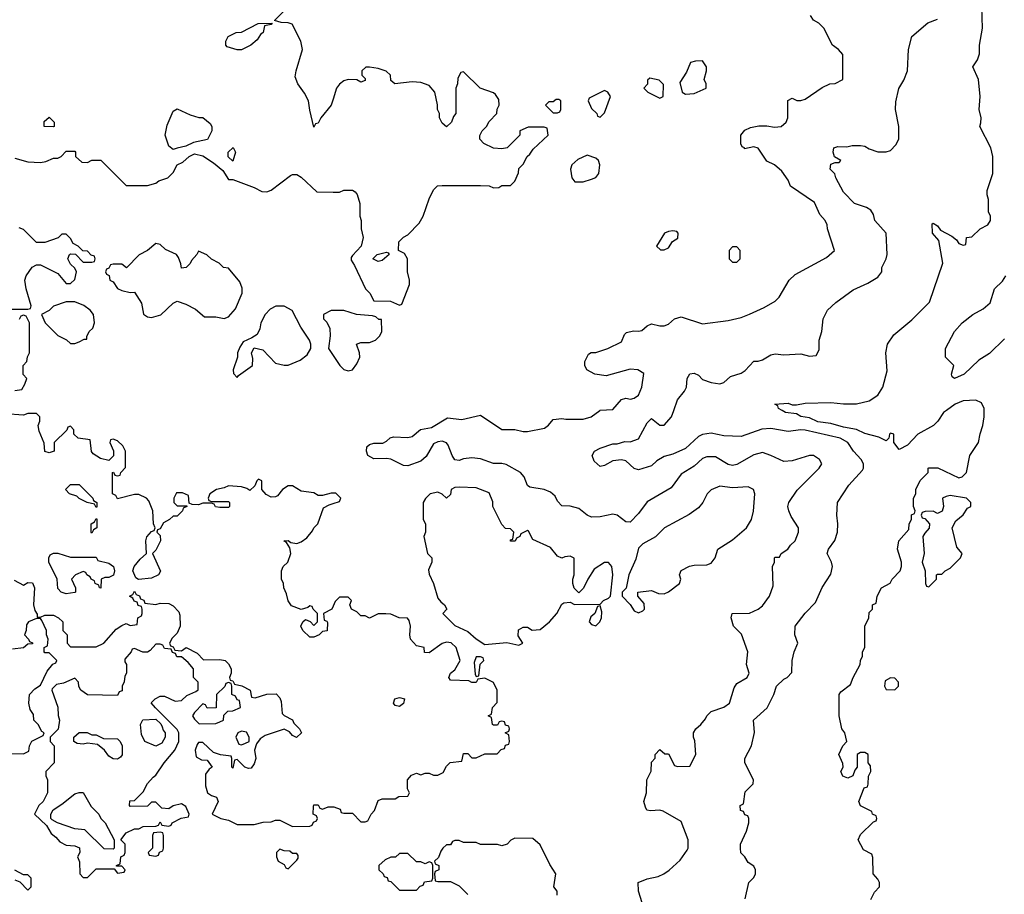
# Model space of a CAD drawing. Header units: inches. Extents: x 2348341 to 2479810, y 460419 to 613669.
# Tile 107 of 256: x 2408532 to 2413143, y 507735 to 511830. Entities that reach past the tile are written whole.
import ezdxf

# ---------------------------------------------------------------- set-up
doc = ezdxf.new("R2010")
doc.units = ezdxf.units.IN
doc.header["$MEASUREMENT"] = 0
for name, color, linetype in [('C4500', 7, 'Continuous'), ('C4501', 7, 'Continuous'), ('C4510', 7, 'Continuous'), ('C4511', 7, 'Continuous')]:
    doc.layers.add(name, color=color, linetype=linetype)

msp = doc.modelspace()

# ---------------------------------------------------------------- linework, layer by layer
at = {"layer": 'C4500', "color": 2, "elevation": 118}
for points in [[(2410000, 509613), (2409990, 509613.2), (2409950, 509602), (2409930, 509602), (2409910, 509614), (2409850, 509622), (2409810, 509648), (2409790, 509648), (2409762, 509630), (2409738.8, 509601.2), (2409730, 509595.3), (2409710, 509594), (2409686.3, 509606.3), (2409666, 509630), (2409666, 509670), (2409650, 509678), (2409642, 509670), (2409632.7, 509647.3), (2409610, 509626), (2409595.3, 509635.3), (2409570, 509642), (2409510, 509648), (2409490, 509638), (2409454, 509630), (2409422, 509610), (2409414, 509590), (2409418, 509578), (2409430, 509574), (2409510, 509574), (2409514, 509570), (2409514, 509550), (2409510, 509546), (2409470, 509546), (2409448.7, 509548.7), (2409442, 509562), (2409430, 509566), (2409390, 509566), (2409370, 509558), (2409340.4, 509560.4), (2409326, 509566), (2409322, 509602), (2409294.6, 509614.6), (2409266, 509614), (2409254, 509590), (2409254, 509570), (2409270, 509554), (2409314, 509554), (2409314, 509550), (2409298, 509542), (2409294, 509530), (2409270, 509506), (2409250, 509506), (2409234, 509490), (2409205.4, 509474.6), (2409190, 509446), (2409178, 509442), (2409174, 509430), (2409190, 509414), (2409191.3, 509390), (2409170, 509346), (2409154, 509330), (2409191.6, 509248.4), (2409182, 509230), (2409150, 509215.3), (2409088, 509208), (2409076.4, 509216.4), (2409062, 509250), (2409068.7, 509270), (2409096.4, 509303.6), (2409126, 509330), (2409122, 509390), (2409128, 509408), (2409150, 509434), (2409162, 509438), (2409166, 509450), (2409158, 509470), (2409155.3, 509530), (2409136.4, 509576.4), (2409126, 509590), (2409090, 509606), (2409070, 509606), (2408990, 509586), (2408982, 509602), (2408966, 509610), (2408966, 509710), (2408972, 509712), (2408978, 509698), (2408990, 509694), (2409002, 509698), (2409006, 509710), (2409027.3, 509732.7), (2409028, 509810), (2409014.6, 509834.6), (2408990, 509858), (2408970, 509866), (2408958, 509862), (2408954, 509850), (2408971.6, 509811.6), (2408971.6, 509788.4), (2408950, 509766), (2408910, 509775.3), (2408876.4, 509796.4), (2408868.4, 509808.4), (2408862, 509862), (2408806, 509870), (2408786, 509890), (2408786, 509910), (2408770, 509926), (2408758, 509922), (2408752.7, 509907.3), (2408694, 509850), (2408694, 509810), (2408670, 509802), (2408650, 509808.7), (2408647.3, 509847.3), (2408623.1, 509903.1), (2408618, 509930), (2408626, 509950), (2408626, 509970), (2408610, 509986), (2408570, 509986), (2408550, 509978), (2408464, 509984)], [(2410000, 509083.5), (2409994, 509070), (2409954, 509050), (2409958, 509018), (2409970, 509014), (2409972.7, 509007.3), (2409971.1, 508968.9), (2409950, 508966), (2409934, 508950), (2409910, 508938), (2409890, 508938), (2409858, 508970), (2409849.1, 508990.9), (2409858, 509010), (2409870, 509022), (2409892.7, 509012.7), (2409910, 508994), (2409926, 509010), (2409926, 509050), (2409906, 509070), (2409902, 509082), (2409890, 509086), (2409882, 509078), (2409850, 509068.7), (2409805.2, 509085.2), (2409789.3, 509109.3), (2409782, 509142), (2409768.7, 509170), (2409768, 509190), (2409758, 509210), (2409758, 509250), (2409766, 509270), (2409788, 509290), (2409802, 509330), (2409796.4, 509356.4), (2409782, 509382), (2409768.7, 509390), (2409790, 509392), (2409802, 509382), (2409830, 509378), (2409850, 509384.7), (2409876.5, 509403.5), (2409903.1, 509436.9), (2409909.1, 509450.9), (2409928.7, 509470), (2409955.3, 509544.7), (2409981.2, 509558.8), (2410000, 509564.7)], [(2408505.4, 509205.4), (2408550, 509182), (2408570, 509194), (2408592.7, 509192.7), (2408602, 509170), (2408596, 509090), (2408602.8, 509062.8), (2408614, 509046), (2408614, 509034), (2408630, 509032), (2408650, 509042), (2408690, 509042), (2408714, 509030), (2408734, 509010), (2408734, 508970), (2408754, 508950), (2408754, 508910), (2408770, 508894), (2408890, 508894), (2408926, 508910), (2408983.1, 508976.9), (2409010, 508994), (2409030, 509002), (2409050, 508994), (2409082, 508998), (2409086, 509030), (2409102, 509038), (2409106, 509050), (2409106, 509070), (2409102, 509082), (2409087.3, 509087.3), (2409082, 509102), (2409067.3, 509107.3), (2409062, 509122), (2409046, 509130), (2409062, 509138), (2409070, 509154), (2409078, 509138), (2409092.7, 509132.7), (2409098, 509118), (2409112.7, 509112.7), (2409118, 509098), (2409170, 509092), (2409190, 509098), (2409230, 509096), (2409250, 509086), (2409276.8, 509056.8), (2409282, 509042), (2409282.8, 508990), (2409270, 508958), (2409245.4, 508934.6), (2409234, 508910), (2409238, 508898), (2409250, 508894), (2409258, 508878), (2409290, 508874), (2409311.1, 508891.1), (2409363.6, 508863.6), (2409392.7, 508832.7), (2409470, 508834), (2409494, 508830), (2409510, 508814), (2409522, 508790), (2409522, 508770), (2409514, 508750), (2409518, 508738), (2409530, 508734), (2409538, 508718), (2409571.6, 508711.6), (2409611.3, 508691.3), (2409618, 508658), (2409634, 508654), (2409688.9, 508671.1), (2409732.7, 508672.7), (2409750, 508654), (2409756.9, 508636.9), (2409761, 508581), (2409770, 508572), (2409810, 508551.3), (2409816, 508536), (2409842, 508510), (2409852, 508490), (2409829, 508469), (2409810, 508478), (2409795.3, 508495.3), (2409770, 508508.7), (2409681, 508479), (2409658, 508462), (2409641, 508439), (2409631, 508410), (2409638, 508370), (2409630, 508346), (2409615.3, 508324.7), (2409603.1, 508323.1), (2409586, 508330), (2409550, 508366), (2409538, 508362), (2409530, 508326), (2409526, 508330), (2409526, 508370), (2409522, 508382), (2409472.7, 508387.3), (2409439, 508399), (2409390, 508446), (2409370, 508446), (2409363.6, 508436.4), (2409354, 508410), (2409358, 508378), (2409383.6, 508363.6), (2409410, 508362), (2409434, 508330), (2409419.6, 508320.4), (2409402.8, 508297.2), (2409402, 508242), (2409412, 508210), (2409430, 508198), (2409454, 508190), (2409462, 508170), (2409434, 508110), (2409474, 508090), (2409510, 508082), (2409550, 508062), (2409630, 508062), (2409672.7, 508072.7), (2409710, 508074), (2409730, 508082), (2409750, 508082), (2409810, 508052), (2409890, 508054), (2409902, 508058), (2409907.3, 508072.7), (2409922, 508078), (2409926, 508090), (2409922, 508102), (2409906, 508110), (2409907.3, 508147.3), (2409910, 508154), (2409930, 508154), (2409938, 508138), (2409950, 508134), (2409976.4, 508143.6), (2410000, 508143.6)], [(2408494, 508394), (2408550, 508392), (2408575.3, 508404.7), (2408578, 508430), (2408588.9, 508451.1), (2408642, 508478), (2408646, 508490), (2408636.4, 508496.4), (2408618, 508530), (2408598, 508550), (2408596.4, 508576.4), (2408580.4, 508600.4), (2408575.3, 508630), (2408578, 508670), (2408603.1, 508696.9), (2408630, 508714), (2408660.2, 508779.8), (2408687.3, 508812.7), (2408702, 508818), (2408706, 508830), (2408670, 508866), (2408650, 508866), (2408646, 508870), (2408646, 508890), (2408662, 508898), (2408666, 508930), (2408658, 508950), (2408658, 508970), (2408636.4, 509016.4), (2408630, 509026), (2408610, 509026), (2408574, 509010), (2408563.6, 508996.4), (2408562, 508970), (2408554, 508950), (2408574, 508930), (2408578, 508918), (2408592.7, 508912.7), (2408592.7, 508907.3), (2408570, 508906), (2408550, 508888), (2408498, 508882)], [(2408510, 507802), (2408532.7, 507792.7), (2408570, 507754), (2408586, 507770), (2408586, 507810), (2408570, 507826), (2408550, 507826), (2408510, 507848)]]:
    msp.add_lwpolyline(points, dxfattribs=at)
for points in [[(2408890, 509546), (2408882, 509562), (2408848.7, 509568.7), (2408810, 509588.7), (2408799, 509599), (2408766, 509610), (2408746, 509630), (2408770, 509654), (2408810, 509654), (2408874, 509590), (2408878, 509578), (2408894, 509570), (2408894, 509550)], [(2408870, 509426), (2408866, 509430), (2408866, 509470), (2408882, 509478), (2408890, 509494), (2408894, 509490), (2408894, 509450), (2408878, 509442)], [(2408770, 509314), (2408890, 509314), (2408898, 509298), (2408950, 509284.7), (2408971.3, 509270), (2408976, 509250), (2408970.9, 509229.1), (2408950, 509218), (2408930, 509218), (2408914, 509210), (2408912, 509168), (2408906, 509170), (2408902, 509182), (2408886, 509190), (2408882, 509202), (2408866, 509210), (2408862, 509222), (2408846, 509230), (2408842, 509242), (2408830, 509246), (2408794, 509230), (2408774, 509210), (2408794, 509170), (2408794, 509150), (2408790, 509148), (2408750, 509142), (2408726, 509150), (2408710, 509166), (2408708, 509210), (2408668, 509290), (2408668, 509310), (2408675.3, 509324.7), (2408690, 509331.3), (2408711.3, 509331.3)], [(2409190, 508906), (2409170, 508906), (2409143.6, 508876.4), (2409130, 508868), (2409108.4, 508868.4), (2409070, 508886), (2409058, 508882), (2409054, 508870), (2409023.6, 508836.4), (2409023.6, 508823.6), (2409032, 508810), (2409032, 508770), (2409023.6, 508756.4), (2409022, 508730), (2409012, 508710), (2409012, 508688), (2408998, 508682), (2408990, 508666), (2408849.3, 508669.3), (2408818, 508690), (2408808.4, 508708.4), (2408807.3, 508727.3), (2408790, 508746), (2408736.9, 508723.1), (2408703.6, 508716.4), (2408683.6, 508696.4), (2408682, 508690), (2408711.1, 508611.1), (2408711.6, 508571.6), (2408718, 508550), (2408712, 508508), (2408674, 508470), (2408674, 508450), (2408694, 508430), (2408694, 508350), (2408654, 508310), (2408654, 508290), (2408662, 508270), (2408662, 508210), (2408642, 508170), (2408622, 508150), (2408602, 508110), (2408656.9, 508056.9), (2408679.6, 508019.6), (2408702, 508002), (2408719.6, 507979.6), (2408750, 507964.7), (2408790, 507962), (2408812.7, 507952.7), (2408814, 507930), (2408802, 507910), (2408812.7, 507887.3), (2408814, 507830), (2408830, 507814), (2408850, 507814), (2408890, 507854), (2408974, 507854), (2408990, 507834), (2409022, 507838), (2409026, 507850), (2409010, 507866), (2408986, 507866), (2408986, 507870), (2409002, 507878), (2409006, 507910), (2409022, 507918), (2409026, 507930), (2409026, 507970), (2409006, 507990), (2409030, 508022), (2409070, 508042), (2409090, 508042), (2409110, 508052), (2409170, 508054), (2409182, 508058), (2409190, 508074), (2409198, 508058), (2409230, 508054), (2409242, 508058), (2409246, 508070), (2409288.4, 508091.6), (2409322, 508098), (2409326, 508110), (2409310, 508146), (2409290, 508158), (2409250, 508148.7), (2409230, 508135.3), (2409198, 508138), (2409170, 508166), (2409150, 508166), (2409130, 508148), (2409050, 508146), (2409046, 508150), (2409047.3, 508172.7), (2409070, 508174), (2409110, 508214), (2409130, 508254), (2409156.4, 508283.6), (2409170, 508292), (2409209.2, 508350.8), (2409258, 508410), (2409278, 508450), (2409278, 508490), (2409270, 508506), (2409167.3, 508607.3), (2409148, 508632), (2409166, 508650), (2409190, 508662), (2409210, 508662), (2409259.6, 508639.6), (2409290, 508642), (2409314.6, 508665.4), (2409356.4, 508683.6), (2409367.3, 508692.7), (2409367.3, 508727.3), (2409346, 508750), (2409346, 508790), (2409320.4, 508820.4), (2409290, 508846), (2409267.3, 508847.3), (2409262, 508862), (2409247.3, 508867.3), (2409242, 508882), (2409210, 508886), (2409202, 508902)], [(2409510, 508726), (2409498, 508722), (2409492.7, 508707.3), (2409454, 508670), (2409452.7, 508607.3), (2409410, 508606), (2409402, 508622), (2409390, 508626), (2409350, 508586), (2409342, 508570), (2409350, 508554), (2409372.7, 508532.7), (2409450, 508534), (2409470, 508542), (2409486, 508550), (2409487.3, 508572.7), (2409507.3, 508592.7), (2409530, 508594), (2409566, 508610), (2409562, 508642), (2409550, 508646), (2409542, 508662), (2409526, 508670), (2409526, 508710), (2409522, 508722)], [(2409170, 508428.7), (2409118, 508450), (2409103.1, 508483.1), (2409098, 508530), (2409108, 508552), (2409170, 508554), (2409192.7, 508532.7), (2409199.6, 508519.6), (2409203.6, 508503.6), (2409214, 508490), (2409214, 508470), (2409196.9, 508443.1)], [(2408870, 508482), (2408890, 508482), (2408924.7, 508464.7), (2408990, 508462), (2409002, 508450), (2409012, 508430), (2409011.6, 508388.4), (2409003.6, 508376.4), (2408990, 508368), (2408970, 508368.7), (2408950, 508382), (2408929.1, 508409.1), (2408896.4, 508436.4), (2408850, 508442), (2408830, 508438), (2408800.4, 508440.4), (2408786, 508450), (2408786, 508470), (2408810, 508492), (2408848.4, 508491.6)], [(2409570, 508498), (2409554, 508490), (2409544.7, 508470), (2409558, 508438), (2409570, 508434), (2409590, 508442), (2409606, 508450), (2409606, 508470), (2409594.6, 508494.6)], [(2408970, 507946), (2408927.3, 507947.3), (2408836.4, 508036.4), (2408790, 508042), (2408708.9, 508068.9), (2408684, 508084), (2408678, 508090), (2408678, 508110), (2408688, 508130), (2408730, 508156), (2408790, 508204.7), (2408810, 508212), (2408830, 508212), (2408866.4, 508146.4), (2408902, 508110), (2408912, 508090), (2408932, 508070), (2408974, 507990), (2408974, 507950)], [(2409190, 508026), (2409158, 508022), (2409154, 508010), (2409154, 507950), (2409134, 507930), (2409138, 507918), (2409170, 507914), (2409182, 507918), (2409187.3, 507932.7), (2409202, 507938), (2409206, 507950), (2409206, 508010), (2409202, 508022)], [(2409750, 507946), (2409734, 507930), (2409734, 507910), (2409742, 507890), (2409770, 507874), (2409778, 507858), (2409790, 507854), (2409830, 507894), (2409836.4, 507903.6), (2409836.4, 507916.4), (2409830, 507926), (2409810, 507926), (2409796.4, 507936.4), (2409770, 507938)]]:
    msp.add_lwpolyline(points, close=True, dxfattribs=at)
at = {"layer": 'C4501', "color": 2, "elevation": 118}
for points in [[(2410000, 511458.5), (2409990.9, 511429.1), (2409942, 511370), (2409930, 511346), (2409918, 511342), (2409910, 511326), (2409890, 511406), (2409884, 511450), (2409865.6, 511485.6), (2409834, 511530), (2409822, 511562), (2409826, 511590), (2409856, 511690), (2409849.1, 511729.1), (2409808.4, 511808.4), (2409790, 511815.3), (2409756.4, 511816.4), (2409726, 511826), (2409769.4, 511870.6)], [(2408510, 511182), (2408570, 511164.7), (2408630, 511162), (2408654, 511166), (2408690, 511182), (2408710, 511182), (2408726, 511190), (2408750, 511214), (2408790, 511214), (2408794, 511210), (2408794, 511190), (2408823.6, 511163.6), (2408850, 511162), (2408870, 511172), (2408911.6, 511171.6), (2409030, 511054), (2409130, 511054), (2409170, 511064.7), (2409184, 511076), (2409226, 511090), (2409250, 511114), (2409268.9, 511151.1), (2409296.4, 511163.6), (2409326, 511190), (2409350, 511202), (2409390, 511192), (2409439.8, 511159.8), (2409483.6, 511123.6), (2409510, 511082), (2409530, 511082), (2409630, 511044.7), (2409665.4, 511025.4), (2409690, 511024.7), (2409710, 511031.3), (2409800.2, 511099.8), (2409810, 511104.7), (2409830, 511104.7), (2409850, 511092), (2409923.6, 511023.6), (2410000, 511022.5)], [(2408490, 510474), (2408570, 510474), (2408582, 510478), (2408586, 510490), (2408562, 510570), (2408555.3, 510610), (2408562, 510630), (2408590, 510672), (2408610, 510682), (2408630, 510682), (2408710, 510642), (2408750, 510594), (2408770, 510594), (2408790, 510614), (2408798, 510650), (2408790, 510666), (2408770, 510686), (2408758, 510710), (2408766, 510730), (2408770, 510734), (2408792.7, 510732.7), (2408830, 510694), (2408870, 510694), (2408882, 510698), (2408886, 510710), (2408882, 510722), (2408867.3, 510727.3), (2408850, 510746), (2408827.3, 510747.3), (2408806, 510770), (2408782, 510782), (2408770, 510806), (2408750, 510826), (2408730, 510826), (2408711.6, 510808.4), (2408650, 510786), (2408610, 510786), (2408550, 510848), (2408530, 510855.3)], [(2410000, 510468.1), (2409990, 510468), (2409954, 510450), (2409954, 510430), (2409970, 510414), (2409983.6, 510383.6), (2409986, 510350), (2409978, 510290), (2410000, 510257)], [(2408510, 510094), (2408542, 510098), (2408556.4, 510123.6), (2408566, 510150), (2408548.4, 510168.4), (2408548, 510210), (2408566, 510230), (2408568.4, 510251.6), (2408578, 510270), (2408578, 510410), (2408562, 510442), (2408550, 510446), (2408538, 510442), (2408530, 510426)]]:
    msp.add_lwpolyline(points, dxfattribs=at)
for points in [[(2409550, 511688.7), (2409503.1, 511703.1), (2409498, 511710), (2409498, 511730), (2409508.9, 511751.1), (2409546, 511770), (2409570, 511772), (2409648.4, 511811.6), (2409714, 511814), (2409710, 511808), (2409678, 511802), (2409672, 511770), (2409659.6, 511760.4), (2409643.6, 511736.4), (2409614, 511710), (2409570, 511688.7)], [(2409250, 511222), (2409230, 511238), (2409214, 511290), (2409223.2, 511336.8), (2409250, 511402), (2409270, 511412), (2409330, 511384.7), (2409371.6, 511371.6), (2409390, 511371.3), (2409423.6, 511343.6), (2409432, 511330), (2409432, 511310), (2409411.1, 511268.9), (2409345.4, 511254.6), (2409310, 511238), (2409270, 511228)], [(2408690, 511328), (2408646, 511330), (2408647.3, 511352.7), (2408670, 511374), (2408694, 511350), (2408694, 511330)], [(2409530, 511168), (2409508.4, 511188.4), (2409508, 511210), (2409531.3, 511231.3), (2409542, 511210)], [(2409170, 510782), (2409131, 510749), (2409091.6, 510728.4), (2409032, 510668), (2409010, 510686), (2408970, 510686), (2408958, 510682), (2408950, 510666), (2408938, 510662), (2408934, 510650), (2408938, 510638), (2408951.6, 510631.6), (2408954, 510610), (2408970, 510602), (2408990, 510572), (2409010, 510562), (2409050, 510552), (2409070, 510554), (2409102, 510502), (2409111.1, 510451.1), (2409130, 510438), (2409150, 510436), (2409192.7, 510447.3), (2409250, 510502), (2409270, 510511.3), (2409310, 510498), (2409355.3, 510475.3), (2409398, 510438), (2409450, 510438.8), (2409490, 510431), (2409510, 510438), (2409543.2, 510476.8), (2409574, 510550), (2409573.6, 510573.6), (2409563.1, 510603.1), (2409510, 510666), (2409486, 510670), (2409466, 510690), (2409430, 510708), (2409408.9, 510728.9), (2409370, 510746), (2409362, 510730), (2409336.9, 510703.1), (2409330.9, 510689.1), (2409311.1, 510668.9), (2409290, 510666), (2409287.3, 510687.3), (2409276.4, 510716.4), (2409266, 510730), (2409214.6, 510754.6), (2409190, 510778)], [(2408790, 510509), (2408750, 510508.7), (2408690, 510488), (2408670, 510468), (2408634, 510450), (2408652, 510410), (2408710, 510352), (2408751.6, 510331.6), (2408770, 510314), (2408790, 510314), (2408810, 510322), (2408834, 510334), (2408846, 510334), (2408846, 510346), (2408858, 510370), (2408874, 510386), (2408882, 510410), (2408878, 510450), (2408862, 510470), (2408832.5, 510492.5)], [(2409731.6, 510488.4), (2409705.4, 510474.6), (2409682, 510450), (2409662, 510410), (2409656.9, 510383.1), (2409643.6, 510356.4), (2409619.6, 510340.4), (2409578, 510322), (2409563.6, 510296.4), (2409552, 510270), (2409551.3, 510250), (2409532, 510190), (2409532.7, 510172.7), (2409550, 510154), (2409556.4, 510163.6), (2409622, 510210), (2409623.1, 510243.1), (2409618, 510270), (2409630, 510294), (2409670, 510284.7), (2409730, 510222), (2409770, 510212), (2409790, 510212), (2409844.7, 510235.3), (2409878.6, 510261.4), (2409895.3, 510290), (2409895.3, 510310), (2409889, 510330), (2409849.2, 510390), (2409808.7, 510468.7), (2409770, 510488)]]:
    msp.add_lwpolyline(points, close=True, dxfattribs=at)
at = {"layer": 'C4510', "color": 2}
for points, elevation in [([(2411455.3, 507670), (2411429.1, 507749.1), (2411428, 507790), (2411470, 507806.8), (2411522, 507818), (2411548, 507830), (2411572.9, 507847.1), (2411624.7, 507895.3), (2411658, 507942), (2411662, 507950), (2411662, 507990), (2411630, 508075.3), (2411544.7, 508124.7), (2411529.1, 508129.1), (2411485.6, 508125.6), (2411469.4, 508129.4), (2411462, 508142), (2411455.3, 508170), (2411468, 508210), (2411468.9, 508271.1), (2411488.4, 508311.6), (2411490, 508354), (2411507.3, 508372.7), (2411508, 508390), (2411530, 508412), (2411552.7, 508392.7), (2411570, 508392), (2411598, 508338), (2411612.7, 508332.7), (2411670, 508334), (2411698, 508390), (2411693.6, 508453.6), (2411688, 508470), (2411688, 508490), (2411698, 508510), (2411722, 508530), (2411744, 508556), (2411749.4, 508570.6), (2411770, 508591.3), (2411830, 508611.3), (2411855.3, 508630), (2411878, 508702), (2411890, 508722), (2411938, 508750), (2411948, 508770), (2411935.3, 508810), (2411942, 508870), (2411912.7, 508952.7), (2411875.3, 508990), (2411864, 509030), (2411868.7, 509050), (2411950, 509051.3), (2411989.4, 509070.6), (2412010, 509086), (2412044, 509130), (2412060.2, 509179.8), (2412058, 509270), (2412066, 509290), (2412066, 509310), (2412070, 509314), (2412090, 509314), (2412098, 509330), (2412129.1, 509350.9), (2412142, 509370), (2412164, 509390), (2412179, 509430), (2412179, 509450), (2412144.1, 509504.1), (2412133.2, 509530), (2412129, 509550), (2412133.2, 509570), (2412172.5, 509627.5), (2412275.3, 509730), (2412288, 509750), (2412278, 509770), (2412250, 509788.7), (2412230, 509788.7), (2412150, 509764), (2412110, 509761.2), (2412050, 509789.3), (2412010, 509802.7), (2411970, 509792.7), (2411890, 509746.6), (2411870, 509742), (2411850, 509747), (2411790, 509783.7), (2411750, 509783.7), (2411730, 509776), (2411690, 509739.3), (2411630, 509702), (2411582.8, 509637.2), (2411470, 509572.7), (2411430, 509517.2), (2411390, 509477.2), (2411370, 509479), (2411330, 509509.2), (2411310, 509514), (2411250, 509502.7), (2411210, 509501.2), (2411190, 509509.2), (2411150, 509541.2), (2411110, 509552.7), (2411070, 509554), (2411050, 509575.3), (2411039.1, 509599.1), (2411018.3, 509618.3), (2410988, 509630), (2410920.7, 509640.7), (2410909.4, 509649.4), (2410895.1, 509690), (2410877.2, 509710), (2410810, 509747), (2410790, 509751.8), (2410750, 509751.6), (2410690, 509774), (2410650, 509778), (2410610, 509774), (2410590, 509766), (2410570, 509769.3), (2410557.2, 509790), (2410538.4, 509838.4), (2410530, 509849), (2410510, 509857.2), (2410490, 509854), (2410470, 509844), (2410434.9, 509785.1), (2410410, 509762.7), (2410350, 509740.9), (2410330, 509742.7), (2410270, 509772.7), (2410250, 509776), (2410190, 509773.2), (2410162.7, 509790), (2410156, 509810), (2410157.2, 509830), (2410170, 509840.7), (2410190, 509847.3), (2410232.5, 509847.5), (2410250, 509856), (2410267.3, 509872.7), (2410282.5, 509877.5), (2410350, 509874), (2410370, 509878.8), (2410409.3, 509910.7), (2410460.2, 509919.8), (2410534.6, 509965.4), (2410602, 509958), (2410690, 509978), (2410790, 509911), (2410850, 509911.3), (2410890, 509901), (2410910, 509901), (2410990, 509918), (2411009, 509931), (2411030, 509958), (2411070, 509962.8), (2411090, 509958.8), (2411170, 509958.8), (2411208, 509970), (2411248.7, 510000)], 114), ([(2411930, 507714), (2411946, 507790), (2411970, 507814), (2411978, 507830), (2411978, 507850), (2411970, 507866), (2411943.1, 507883.1), (2411928, 507910), (2411909.1, 507929.1), (2411908, 507950), (2411908, 507970), (2411935.3, 508030), (2411946, 508070), (2411946, 508090), (2411942, 508102), (2411927.3, 508107.3), (2411922, 508122), (2411907.3, 508127.3), (2411906, 508150), (2411922, 508158), (2411930, 508214), (2411967.3, 508252.7), (2411968, 508270), (2411928, 508350), (2411928, 508370), (2411959, 508430), (2411972.7, 508492.7), (2411968.7, 508550), (2412032.5, 508607.5), (2412064, 508670), (2412075.3, 508710), (2412110, 508742), (2412126, 508750), (2412147.3, 508772.7), (2412149, 508830), (2412159, 508870), (2412175.3, 508910), (2412161.2, 508950), (2412162.7, 508990), (2412210, 509051.3), (2412258.6, 509101.4), (2412289.5, 509170.5), (2412330, 509234), (2412339, 509270), (2412334, 509290), (2412314, 509330), (2412319, 509350), (2412349.1, 509390.9), (2412362, 509430), (2412364, 509470), (2412359, 509510), (2412362, 509570), (2412415.3, 509650), (2412478.6, 509721.4), (2412484, 509730), (2412484, 509750), (2412473.2, 509770), (2412437.2, 509810), (2412409.5, 509849.5), (2412374, 509870), (2412210, 509907.6), (2412190, 509909.6), (2412130, 509901.6), (2412050, 509916.3), (2412007.7, 509912.2), (2411910, 509878.4), (2411830, 509881.6), (2411770, 509893.6), (2411730, 509887), (2411710, 509878), (2411650, 509822), (2411590, 509796), (2411550, 509785.2), (2411515.9, 509764.1), (2411490, 509741.2), (2411430, 509722), (2411410, 509728.7), (2411370, 509764), (2411350, 509769), (2411310, 509764), (2411270, 509742), (2411250, 509738), (2411222.7, 509762.7), (2411213.2, 509790), (2411224, 509810), (2411250, 509824), (2411310, 509844.7), (2411330, 509844.7), (2411365.6, 509854.4), (2411390, 509854), (2411430, 509867.3), (2411470, 509942), (2411490, 509962), (2411530, 509931), (2411550, 509931), (2411584, 509970), (2411594.6, 510000)], 110), ([(2412871.5, 510000), (2412858, 509990), (2412831.3, 509950), (2412811.3, 509930), (2412738, 509890), (2412690, 509838), (2412650, 509818), (2412626, 509850), (2412626, 509890), (2412610, 509893.2), (2412604.7, 509890), (2412602, 509870), (2412590, 509858), (2412555.1, 509875.1), (2412490, 509892), (2412450, 509911.6), (2412390, 509922.2), (2412330, 509939.7), (2412270, 509947.4), (2412230, 509965.1), (2412190, 509972.3), (2412170, 509983.7), (2412118, 509990), (2412102, 510000)], 106), ([(2412518, 507710), (2412534.6, 507745.4), (2412558, 507770), (2412558, 507790), (2412550, 507806), (2412528, 507830), (2412527.3, 507907.3), (2412522, 507922), (2412483.1, 507943.1), (2412458, 507990), (2412470, 508014), (2412530, 508074), (2412542, 508078), (2412546, 508090), (2412542, 508102), (2412526, 508110), (2412522, 508122), (2412468.7, 508148.7), (2412462, 508170), (2412487.3, 508232.7), (2412502, 508238), (2412506, 508250), (2412507.3, 508287.3), (2412518, 508310), (2412516.4, 508336.4), (2412506, 508350), (2412506, 508390), (2412490, 508398), (2412470, 508398), (2412454, 508390), (2412454, 508330), (2412443.6, 508316.4), (2412434, 508290), (2412410, 508278), (2412387.3, 508287.3), (2412378, 508310), (2412388, 508330), (2412387.3, 508347.3), (2412368, 508390), (2412386, 508430), (2412406, 508450), (2412395.3, 508490), (2412382, 508510), (2412368.7, 508570), (2412369, 508670), (2412378, 508682), (2412423.1, 508716.9), (2412435.3, 508750), (2412468, 508810), (2412468.7, 508830), (2412478, 508850), (2412478, 508870), (2412488.9, 508891.1), (2412489, 508990), (2412508.7, 509030), (2412510, 509054), (2412526, 509070), (2412526, 509090), (2412542, 509098), (2412548, 509130), (2412568, 509170), (2412608.4, 509191.6), (2412618, 509210), (2412655.3, 509250), (2412662, 509270), (2412662, 509290), (2412642, 509350), (2412648.7, 509390), (2412696.4, 509443.6), (2412698, 509470), (2412708, 509490), (2412708.9, 509511.1), (2412722, 509518), (2412726, 509530), (2412718, 509550), (2412718, 509590), (2412728, 509610), (2412728, 509630), (2412748.4, 509671.6), (2412786, 509710), (2412786, 509730), (2412790, 509732), (2412831.1, 509731.1), (2412930, 509684.7), (2412946, 509690), (2412966, 509710), (2412982, 509790), (2413022, 509850), (2413029.1, 509890.9), (2413042, 509930), (2413048.7, 509970), (2413048.7, 510000)], 106), ([(2410000, 509564.7), (2410030, 509574), (2410035.3, 509590), (2410012.7, 509612.7), (2410000, 509613)], 118), ([(2410000, 508143.6), (2410003.6, 508143.6), (2410032.7, 508132.7), (2410038, 508118), (2410050, 508114), (2410090, 508114), (2410130, 508074), (2410150, 508074), (2410162, 508078), (2410178, 508110), (2410193.6, 508126.4), (2410210, 508174), (2410230, 508182), (2410290, 508182), (2410308, 508192), (2410350, 508194), (2410358, 508210), (2410348, 508228), (2410348, 508270), (2410367.3, 508292.7), (2410390, 508302), (2410410, 508294), (2410430, 508302), (2410450, 508302), (2410470, 508292), (2410490, 508292), (2410514.6, 508305.4), (2410530, 508334), (2410548.4, 508351.6), (2410602, 508358), (2410610, 508394), (2410630, 508394), (2410650, 508374), (2410670, 508374), (2410710, 508392), (2410767.3, 508392.7), (2410787.3, 508412.7), (2410802, 508418), (2410807.3, 508432.7), (2410822, 508438), (2410826, 508450), (2410822, 508482), (2410806, 508490), (2410822, 508498), (2410826, 508510), (2410822, 508522), (2410807.3, 508527.3), (2410802, 508542), (2410790, 508546), (2410778, 508542), (2410770, 508526), (2410750, 508526), (2410746, 508530), (2410742, 508562), (2410726, 508570), (2410742, 508578), (2410746, 508610), (2410767.3, 508632.7), (2410768, 508690), (2410750, 508726), (2410710, 508746), (2410678, 508742), (2410670, 508726), (2410650, 508726), (2410634.6, 508734.6), (2410550, 508738), (2410542, 508750), (2410549, 508770), (2410570, 508786), (2410595.3, 508830), (2410575.3, 508890), (2410551.8, 508911.8), (2410530, 508916), (2410510, 508909), (2410450, 508866), (2410427.3, 508867.3), (2410426, 508890), (2410390, 508898), (2410362, 508930), (2410359, 508950), (2410362, 508990), (2410356.4, 509016.4), (2410348, 509028), (2410308.7, 509028.7), (2410270, 509046), (2410247.3, 509047.3), (2410210, 509048), (2410170, 509028), (2410150, 509038), (2410130, 509038), (2410110, 509058), (2410086, 509070), (2410078, 509090), (2410086, 509110), (2410070, 509126), (2410030, 509126), (2410010, 509106), (2410000, 509083.5)], 118), ([(2411048.7, 507730), (2411048.7, 507750), (2411034, 507770), (2411042, 507830), (2411014.6, 507874.6), (2410970, 507966), (2410935.3, 507995.3), (2410850, 507998), (2410831.6, 507988.4), (2410814, 507970), (2410790, 507962), (2410770, 507968), (2410690, 507968), (2410670, 507978), (2410610, 507978), (2410590, 507986), (2410570, 507986), (2410558, 507982), (2410550, 507966), (2410530, 507966), (2410514, 507950), (2410503.6, 507936.4), (2410492.7, 507907.3), (2410474, 507890), (2410478, 507878), (2410494, 507870), (2410494, 507850), (2410478, 507842), (2410474, 507830), (2410478, 507798), (2410490, 507794), (2410550, 507794), (2410590, 507774), (2410630, 507734)], 118)]:
    msp.add_lwpolyline(points, dxfattribs=dict(at, elevation=elevation))
for points, elevation in [([(2410590, 509641.2), (2410570, 509639), (2410552, 509630), (2410550, 509606), (2410531.1, 509588.9), (2410510, 509608), (2410490, 509618), (2410454, 509610), (2410431.6, 509588.4), (2410422, 509570), (2410422, 509490), (2410432, 509470), (2410432, 509430), (2410424.7, 509410), (2410442, 509330), (2410462, 509310), (2410462, 509290), (2410446, 509254), (2410450, 509234), (2410470.5, 509190.5), (2410490, 509122), (2410503.5, 509103.5), (2410522, 509090), (2410532, 509070), (2410514, 509050), (2410570, 508994), (2410630, 508965.5), (2410670, 508930.5), (2410710, 508904.7), (2410813.4, 508913.4), (2410870, 508901), (2410888, 508910), (2410865.6, 508945.6), (2410867.3, 508972.7), (2410890, 508986), (2410910, 508986), (2410931.1, 508971.1), (2410970, 508974.8), (2411013.2, 509010), (2411048, 509050), (2411070, 509094), (2411080.4, 509099.6), (2411110, 509102), (2411130, 509092), (2411250, 509094), (2411266, 509110), (2411290, 509122), (2411298, 509130), (2411309.3, 509230), (2411305.2, 509270), (2411290, 509289), (2411270, 509289), (2411222.8, 509257.2), (2411192, 509210), (2411171.6, 509168.4), (2411150, 509146), (2411128.4, 509168.4), (2411122, 509190), (2411122, 509210), (2411128.9, 509231.1), (2411128, 509308), (2411110, 509318), (2411084.7, 509315.3), (2411070, 509308.7), (2411050, 509318), (2411018, 509358), (2410935.3, 509395.3), (2410915.3, 509435.3), (2410910, 509438), (2410878, 509422), (2410874, 509410), (2410858, 509402), (2410851.6, 509388.4), (2410830, 509388), (2410830, 509394), (2410842, 509398), (2410846, 509430), (2410830, 509446), (2410807.3, 509447.3), (2410790, 509466), (2410748, 509550), (2410747.3, 509572.7), (2410730, 509615.3), (2410670, 509637.2)], 118), ([(2411810, 509645.2), (2411770, 509629), (2411751, 509610), (2411731, 509570), (2411710, 509544), (2411667.5, 509512.5), (2411552, 509450), (2411510, 509408), (2411450, 509375.3), (2411430, 509355.3), (2411416.8, 509303.2), (2411384.7, 509230), (2411371.6, 509168.4), (2411354, 509150), (2411354, 509130), (2411391.3, 509091.3), (2411410, 509062), (2411430, 509052), (2411450, 509062), (2411458, 509070), (2411456.4, 509096.4), (2411426, 509130), (2411426, 509150), (2411490, 509158), (2411523.6, 509143.6), (2411550, 509142), (2411570, 509151.3), (2411622, 509190), (2411628, 509210), (2411622, 509230), (2411629.2, 509250.8), (2411669.3, 509270.7), (2411690, 509276), (2411750, 509278), (2411770, 509284.7), (2411788.7, 509310), (2411802, 509350), (2411870, 509394.8), (2411935.3, 509450), (2411959, 509490), (2411968.4, 509528.4), (2411975.3, 509610), (2411968, 509630), (2411943.1, 509643.1), (2411870, 509638)], 118), ([(2412890, 509602), (2412870, 509598), (2412854, 509590), (2412858, 509550), (2412851.3, 509528.7), (2412830, 509518), (2412810, 509528), (2412772.7, 509527.3), (2412758, 509522), (2412754, 509510), (2412758, 509498), (2412770, 509494), (2412792, 509470), (2412791.6, 509448.4), (2412770, 509426), (2412762, 509410), (2412766.8, 509330), (2412758, 509290), (2412772, 509250), (2412774, 509190), (2412778, 509178), (2412790, 509174), (2412826, 509210), (2412826, 509230), (2412830, 509234), (2412850, 509234), (2412866, 509250), (2412890, 509262), (2412938, 509310), (2412946, 509330), (2412920.4, 509360.4), (2412898, 509450), (2412916.4, 509483.6), (2412950, 509512), (2412970, 509542), (2412986, 509550), (2412986, 509570), (2412966, 509590)], 106), ([(2411250, 509086), (2411238, 509082), (2411224.7, 509050), (2411206.8, 509033.2), (2411198, 509010), (2411210, 508998), (2411230, 508991.3), (2411248.7, 509010), (2411257.2, 509030), (2411258, 509058)], 118), ([(2410690, 508846), (2410670, 508846), (2410659.6, 508820.4), (2410664.7, 508764.7), (2410670, 508754), (2410682, 508758), (2410688, 508812), (2410706, 508830), (2410702, 508842)], 118), ([(2412610, 508748), (2412585.4, 508734.6), (2412582, 508710), (2412590, 508694), (2412630, 508692), (2412648, 508710), (2412647.3, 508727.3), (2412630, 508746)], 106), ([(2410310, 508614), (2410290, 508618), (2410282, 508630), (2410288.7, 508650), (2410310, 508656.3), (2410334, 508650), (2410330, 508628.7)], 118), ([(2410350, 507926), (2410310, 507926), (2410291.6, 507908.4), (2410270, 507908), (2410243.6, 507896.4), (2410214, 507870), (2410214, 507850), (2410234, 507830), (2410238, 507818), (2410252.7, 507812.7), (2410258, 507798), (2410270, 507794), (2410310, 507754), (2410390, 507754), (2410407.3, 507772.7), (2410422, 507778), (2410427.3, 507792.7), (2410462, 507798), (2410466, 507810), (2410466, 507870), (2410462, 507882), (2410450, 507886), (2410430, 507878), (2410410, 507886), (2410390, 507886)], 118)]:
    msp.add_lwpolyline(points, close=True, dxfattribs=dict(at, elevation=elevation))
at = {"layer": 'C4511', "color": 2}
for points, elevation in [([(2411248.7, 510000), (2411250, 510001), (2411310, 510004.7), (2411350, 510052), (2411370, 510058), (2411392.7, 510052.7), (2411410, 510058), (2411430, 510072), (2411445.2, 510110), (2411454, 510174), (2411426, 510190), (2411390, 510194), (2411278, 510162), (2411226, 510170), (2411188, 510190), (2411178, 510210), (2411178, 510230), (2411196.4, 510263.6), (2411208.9, 510271.1), (2411230, 510271.3), (2411286, 510290), (2411350, 510322), (2411364.7, 510355.3), (2411374, 510366), (2411406.8, 510373.2), (2411430, 510370.8), (2411445.2, 510374.8), (2411470, 510396), (2411490, 510406), (2411530, 510396), (2411550, 510396), (2411570, 510404.7), (2411598, 510430), (2411630, 510438), (2411730, 510406), (2411850, 510421), (2411910, 510436), (2411950, 510451.3), (2412018, 510482), (2412070, 510512), (2412088.9, 510531.1), (2412135.3, 510610), (2412163.2, 510636.8), (2412310, 510716), (2412348, 510750), (2412315.3, 510850), (2412314, 510870), (2412304, 510890), (2412278.6, 510918.6), (2412253.6, 510973.6), (2412142, 511050), (2412130, 511078), (2412100.4, 511120.4), (2412066, 511150), (2412030, 511168), (2411990, 511228), (2411970, 511234), (2411926, 511226), (2411926, 511230), (2411915.3, 511235.3), (2411908.7, 511248.7), (2411909.2, 511290), (2411927, 511313), (2411954.2, 511325.8), (2411993.2, 511333.2), (2412030, 511333.4), (2412067.3, 511327.3), (2412098, 511330), (2412122, 511350), (2412129, 511370), (2412128.9, 511451.1), (2412150, 511462), (2412171.6, 511451.6), (2412190, 511451.3), (2412210, 511458), (2412290, 511512), (2412326, 511530), (2412350, 511532), (2412386, 511550), (2412387.3, 511667.3), (2412366, 511690), (2412338, 511710), (2412298, 511790), (2412273.6, 511813.6), (2412250, 511828), (2412235.3, 511850)], 114), ([(2412102, 510000), (2412086, 510010), (2412082, 510022), (2412068, 510030), (2412130, 510034), (2412150, 510026), (2412170, 510026), (2412210, 510034.8), (2412330, 510038), (2412390, 510031), (2412450, 510031), (2412510, 510046), (2412550, 510071.3), (2412574, 510110), (2412593.6, 510186.4), (2412588, 510270), (2412595.3, 510310), (2412625.6, 510354.4), (2412710, 510424.7), (2412792.7, 510507.3), (2412855.3, 510690), (2412835.5, 510795.5), (2412806, 510830), (2412805.2, 510874.8), (2412810, 510878), (2412830, 510864.7), (2412844.5, 510844.5), (2412896.8, 510816.8), (2412918.8, 510798.8), (2412930, 510782), (2412950, 510774), (2412962, 510778), (2412966, 510810), (2412990, 510814), (2413029.1, 510850.9), (2413066, 510870), (2413078, 510890), (2413078, 510910), (2413068, 510930), (2413068.4, 510988.4), (2413062, 511010), (2413062, 511030), (2413088.7, 511110), (2413088.7, 511190), (2413079, 511230), (2413028, 511330), (2413033.6, 511346.4), (2413034, 511370), (2413025.2, 511410), (2413029.2, 511470), (2413021.2, 511550), (2412995.3, 511610), (2413017.2, 511642.8), (2413026.6, 511670), (2413026.6, 511710), (2413041.2, 511790), (2413038, 511890)], 106), ([(2411594.6, 510000), (2411612.3, 510050), (2411645.2, 510090), (2411654, 510110), (2411657.2, 510150), (2411670, 510171), (2411690, 510174.8), (2411710, 510166), (2411730, 510146), (2411770, 510131), (2411810, 510124.7), (2411830, 510131.3), (2411860.2, 510159.8), (2411910, 510174.8), (2411930, 510186.8), (2411970, 510231), (2411990, 510231.3), (2412010, 510238), (2412050, 510261), (2412070, 510266), (2412110, 510261), (2412190, 510264.7), (2412230, 510254), (2412262, 510258), (2412275.3, 510284.7), (2412275.3, 510330), (2412288, 510370), (2412295.3, 510430), (2412315.3, 510470), (2412353.6, 510506.4), (2412434.6, 510565.4), (2412503.1, 510596.9), (2412550, 510624.7), (2412568.7, 510650), (2412569, 510670), (2412589, 510710), (2412594, 510730), (2412589, 510830), (2412537.2, 510890), (2412530, 510918), (2412517.5, 510937.5), (2412498, 510950), (2412442, 510970), (2412390, 511022), (2412354, 511090), (2412348.9, 511108.9), (2412328, 511130), (2412330, 511154), (2412350, 511162), (2412370, 511162), (2412378, 511170), (2412348, 511188), (2412342, 511210), (2412344, 511230), (2412363.2, 511236.8), (2412404.7, 511235.3), (2412430, 511241), (2412470, 511241), (2412490, 511238), (2412510, 511224.7), (2412550, 511211.3), (2412590, 511211.3), (2412610, 511218), (2412635.5, 511244.5), (2412648.9, 511271.1), (2412649, 511330), (2412633.2, 511410), (2412634.6, 511445.4), (2412648.4, 511508.4), (2412672.9, 511547.1), (2412688.7, 511590), (2412694, 511690), (2412709.2, 511750.8), (2412784, 511816), (2412830, 511832)], 110), ([(2410000, 511022.5), (2410030, 511022), (2410050, 511032), (2410090, 511032), (2410103.6, 511023.6), (2410111.6, 511011.6), (2410124.7, 510970), (2410124.7, 510910), (2410131.3, 510890), (2410131.3, 510850), (2410141, 510810), (2410131, 510769), (2410090, 510726), (2410083.6, 510716.4), (2410083.6, 510703.6), (2410099.6, 510679.6), (2410152, 510570), (2410172, 510550), (2410190, 510514), (2410268.4, 510511.6), (2410310, 510494), (2410322, 510498), (2410358, 510590), (2410358, 510610), (2410348.7, 510650), (2410348, 510710), (2410334.6, 510734.6), (2410306, 510750), (2410308, 510790), (2410330, 510812), (2410350, 510822), (2410403.1, 510876.9), (2410422, 510910), (2410448.9, 510991.1), (2410470, 511034), (2410488.4, 511051.6), (2410510, 511054), (2410690, 511054), (2410730, 511052), (2410750, 511042), (2410776.4, 511043.6), (2410790, 511054), (2410830, 511054), (2410850, 511074), (2410867.3, 511112.7), (2410870, 511134), (2410890, 511154), (2410908, 511190), (2410920.4, 511199.6), (2410936.4, 511223.6), (2411006, 511290), (2411002, 511322), (2410987.3, 511327.3), (2410912.7, 511327.3), (2410874, 511310), (2410874, 511290), (2410814, 511230), (2410790, 511226), (2410750, 511228), (2410706, 511250), (2410686, 511270), (2410687.3, 511287.3), (2410698, 511310), (2410718, 511330), (2410730, 511354), (2410766, 511390), (2410768.4, 511411.6), (2410778, 511430), (2410776.4, 511456.4), (2410760.4, 511480.4), (2410750, 511488), (2410689.1, 511509.1), (2410610, 511586), (2410598, 511582), (2410583.6, 511556.4), (2410582, 511530), (2410574, 511510), (2410574, 511390), (2410563.6, 511376.4), (2410554, 511350), (2410530, 511328), (2410510, 511346), (2410498, 511370), (2410498, 511390), (2410489, 511410), (2410488.4, 511431.6), (2410475.3, 511490), (2410450, 511522), (2410410, 511535.3), (2410370, 511539), (2410288.9, 511528.9), (2410270, 511546), (2410268, 511570), (2410248.9, 511588.9), (2410210, 511602), (2410170, 511608), (2410152.7, 511607.3), (2410134, 511590), (2410134, 511570), (2410150, 511554), (2410150, 511546), (2410130, 511538), (2410110, 511548.7), (2410070, 511549.2), (2410050, 511544), (2410030, 511528.7), (2410016, 511510), (2410000, 511458.5)], 118), ([(2413143.8, 510336.2), (2413073.1, 510266.9), (2413023.7, 510236.3), (2412954.8, 510170), (2412909.2, 510149.2), (2412898, 510158), (2412895.3, 510170), (2412906, 510210), (2412868, 510250), (2412868, 510290), (2412909, 510370), (2412945.2, 510410), (2412995.3, 510450), (2413044.5, 510475.5), (2413075.9, 510504.1), (2413097.2, 510570), (2413134, 510606), (2413149.4, 510630)], 102), ([(2410000, 510257), (2410031.3, 510210), (2410050, 510191.3), (2410070, 510186), (2410090, 510191), (2410110, 510218), (2410125.2, 510250), (2410124, 510270), (2410108.7, 510310), (2410130, 510318), (2410170, 510318), (2410198, 510330), (2410218, 510350), (2410228, 510370), (2410226, 510426), (2410214, 510426), (2410199, 510439), (2410184, 510444), (2410109.3, 510449.3), (2410050, 510468.7), (2410000, 510468.1)], 118), ([(2413048.7, 510000), (2413048.7, 510010), (2413036.5, 510036.5), (2413008.9, 510048.9), (2412950, 510045.2), (2412912, 510030), (2412871.5, 510000)], 106)]:
    msp.add_lwpolyline(points, dxfattribs=dict(at, elevation=elevation))
at = {"layer": 'C4511', "color": 2, "elevation": 118}
for points in [[(2411730, 511638), (2411696.4, 511636.4), (2411674, 511630), (2411655.3, 511584.7), (2411623.6, 511536.4), (2411634, 511490), (2411650, 511482), (2411690, 511484.7), (2411746, 511510), (2411746, 511530), (2411738, 511550), (2411748, 511590), (2411748, 511610)], [(2411483.6, 511556.4), (2411472.7, 511547.3), (2411471.6, 511528.4), (2411454, 511510), (2411474, 511490), (2411530, 511462), (2411546, 511470), (2411547.3, 511527.3), (2411527.3, 511547.3)], [(2411270, 511498), (2411198, 511462), (2411194, 511450), (2411210, 511414), (2411234, 511390), (2411238, 511378), (2411250, 511374), (2411270, 511394), (2411298, 511470), (2411286, 511490)], [(2411056.4, 511456.4), (2411043.6, 511456.4), (2411030, 511446), (2411010, 511446), (2410994, 511430), (2411030, 511394), (2411050, 511394), (2411062, 511398), (2411066, 511410), (2411066, 511450)], [(2411190, 511195.3), (2411145.2, 511174.8), (2411118, 511150), (2411111.3, 511130), (2411118, 511090), (2411131.3, 511071.3), (2411170, 511070.8), (2411210, 511082.8), (2411229.3, 511090.7), (2411244, 511110), (2411249, 511150), (2411242, 511170), (2411230, 511182)], [(2411590, 510842), (2411570, 510839), (2411552, 510830), (2411514, 510770), (2411532.7, 510752.7), (2411550, 510752), (2411570, 510762), (2411588.9, 510791.1), (2411613.6, 510806.4), (2411615.3, 510830), (2411610, 510838)], [(2410210, 510698), (2410186, 510710), (2410206, 510730), (2410250, 510742), (2410258, 510738), (2410262, 510730), (2410230, 510702)], [(2411890, 510766), (2411870, 510766), (2411854, 510750), (2411854, 510710), (2411870, 510694), (2411890, 510694), (2411906, 510710), (2411906, 510750)]]:
    msp.add_lwpolyline(points, close=True, dxfattribs=at)

doc.saveas('drawing.dxf')
